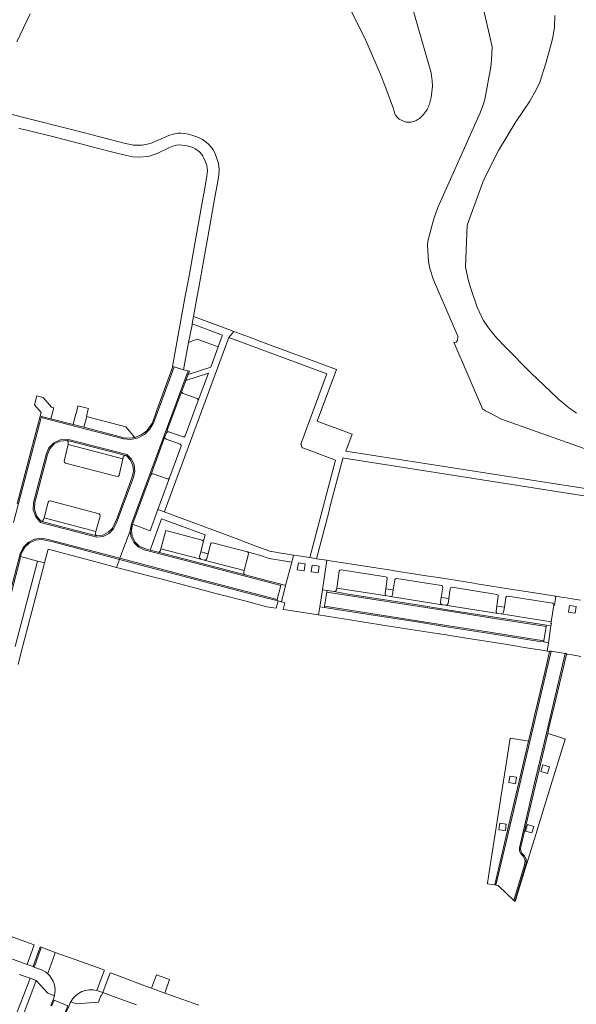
# Model space of a CAD drawing. Header units: metres. Extents: x 166325 to 190320, y 381923 to 404576.
# Tile 132 of 256: x 167243 to 167392, y 387310 to 387574. Entities that reach past the tile are written whole.
import ezdxf

# ---------------------------------------------------------------- set-up
doc = ezdxf.new("R2010")
doc.units = ezdxf.units.M
for name, color, linetype, lineweight in [('B-WE-OG-WATER_BEEK-GV', 8, 'Continuous', 18), ('B-WE-OG-WATER_MEER-GV', 8, 'Continuous', 18), ('B-WE-VH-VERHARDING_ASFALT-GV', 8, 'Continuous', 18), ('B-WE-VH-VERHARDING_BETONSTRAATSTEEN-GV', 8, 'Continuous', 18)]:
    doc.layers.add(name, color=color, linetype=linetype, lineweight=lineweight)

msp = doc.modelspace()

# ---------------------------------------------------------------- linework, layer by layer
at = {"layer": 'B-WE-OG-WATER_BEEK-GV', "flags": 128}
for points in [[(167363.981, 387592.447), (167369.796, 387567.021), (167369.679, 387563.536), (167369.455, 387561.699), (167367.826, 387552.89), (167367.511, 387551.683), (167366.607, 387549.258), (167355.213, 387523.896), (167354.205, 387521.079), (167353.638, 387519.206), (167352.522, 387514.803), (167352.441, 387513.76), (167352.7, 387509.367), (167353.042, 387507.421), (167354.031, 387504.429), (167360.561, 387489.282), (167360.492, 387488.105), (167360.138, 387487.668), (167359.715, 387487.612), (167359.538, 387487.632), (167359.49, 387487.643), (167367.244, 387469.723), (167368.049, 387469.246), (167369.469, 387468.484), (167372.375, 387466.923), (167401.09, 387456.739)], [(167392.549, 387468.543), (167391.509, 387469.291), (167390.479, 387470.053), (167389.817, 387470.559), (167389.165, 387471.078), (167388.524, 387471.61), (167387.893, 387472.154), (167387.273, 387472.711), (167380.24, 387479.429), (167373.279, 387486.383), (167371.062, 387488.761), (167369.084, 387491.131), (167368.176, 387492.395), (167367.53, 387493.467), (167367.175, 387494.124), (167366.836, 387494.789), (167366.514, 387495.463), (167366.208, 387496.144), (167365.918, 387496.832), (167363.899, 387502.631), (167363.377, 387504.461), (167362.648, 387507.805), (167363.13, 387519.083), (167367.32, 387530.659), (167368.28, 387532.827), (167371.511, 387539.213), (167376.166, 387546.902), (167379.915, 387552.471), (167381.699, 387555.509), (167382.633, 387557.552), (167384.35, 387562.91), (167385.639, 387567.463), (167386.13, 387569.508), (167386.562, 387572.339), (167386.7, 387575.477)]]:
    msp.add_lwpolyline(points, dxfattribs=at)
at = {"layer": 'B-WE-OG-WATER_MEER-GV', "flags": 128}
msp.add_lwpolyline([(167332.009, 387576.474), (167335.529, 387569.366), (167339.648, 387559.844), (167340.954, 387556.63), (167343.276, 387550.38), (167343.337, 387550.032), (167343.424, 387549.689), (167343.537, 387549.354), (167343.676, 387549.029), (167343.839, 387548.716), (167343.999, 387548.466), (167344.181, 387548.231), (167344.384, 387548.014), (167344.606, 387547.817), (167344.846, 387547.642), (167345.147, 387547.455), (167345.458, 387547.286), (167345.778, 387547.136), (167346.107, 387547.005), (167346.443, 387546.893), (167346.695, 387546.829), (167346.952, 387546.784), (167347.212, 387546.761), (167347.472, 387546.758), (167347.732, 387546.776), (167348.067, 387546.825), (167348.398, 387546.896), (167348.723, 387546.99), (167349.041, 387547.105), (167349.351, 387547.242), (167349.662, 387547.405), (167349.962, 387547.588), (167350.249, 387547.791), (167350.523, 387548.012), (167350.781, 387548.25), (167351.078, 387548.555), (167351.361, 387548.874), (167351.629, 387549.205), (167351.882, 387549.547), (167352.12, 387549.901), (167352.316, 387550.224), (167352.495, 387550.556), (167352.657, 387550.896), (167352.802, 387551.245), (167352.929, 387551.6), (167353.373, 387553.405), (167353.739, 387556.491), (167353.721, 387557.905), (167353.39, 387560.062), (167345.479, 387587.58)], dxfattribs=at)
at = {"layer": 'B-WE-VH-VERHARDING_ASFALT-GV', "flags": 128}
for points in [[(167241.917, 387568.388), (167245.549, 387575.906)], [(167242.444, 387545.173), (167243.346, 387544.948), (167244.247, 387544.723), (167252.956, 387542.55), (167264.284, 387539.638), (167267.753, 387538.746), (167271.433, 387537.8), (167273.05, 387537.468), (167274.696, 387537.352), (167277.255, 387537.607), (167279.707, 387538.382), (167283.047, 387539.967), (167283.956, 387540.32), (167284.898, 387540.57), (167285.604, 387540.662), (167286.315, 387540.647), (167287.268, 387540.526), (167288.213, 387540.351), (167288.744, 387540.207), (167289.259, 387540.011), (167289.955, 387539.652), (167290.602, 387539.212), (167291.183, 387538.703), (167291.696, 387538.127), (167292.022, 387537.654), (167292.288, 387537.145), (167292.686, 387536.163), (167293.017, 387535.157), (167293.166, 387534.468), (167293.213, 387533.765), (167293.18, 387533.027), (167293.086, 387532.294), (167293.047, 387532.081), (167293.003, 387531.869), (167292.317, 387528.016), (167292.169, 387527.182), (167289.307, 387511.099), (167288.456, 387506.455), (167287.94, 387503.638), (167287.273, 387500), (167283.811, 387481.11), (167283.905, 387481.075), (167284.245, 387480.988), (167286.827, 387480.262), (167288.16, 387487.559), (167289.078, 387492.354), (167289.117, 387492.622), (167289.483, 387494.6), (167290.459, 387500), (167290.885, 387502.358), (167293.598, 387517.376), (167295.229, 387526.603), (167296.067, 387531.342), (167296.29, 387532.65), (167296.371, 387533.975), (167296.308, 387534.964), (167296.104, 387535.933), (167295.652, 387537.334), (167295.109, 387538.702), (167294.77, 387539.358), (167294.348, 387539.964), (167293.638, 387540.751), (167292.839, 387541.447), (167291.871, 387542.112), (167290.837, 387542.669), (167290.095, 387542.982), (167289.33, 387543.234), (167288.147, 387543.537), (167286.949, 387543.776), (167286.094, 387543.858), (167285.237, 387543.81), (167284.014, 387543.585), (167282.82, 387543.234), (167277.864, 387541.057), (167275.638, 387540.62), (167273.369, 387540.622), (167271.144, 387541.064), (167257.363, 387544.601), (167243.15, 387548.228), (167236.561, 387549.933)], [(167290.899, 387309.432), (167281.781, 387312.702), (167278.209, 387313.983), (167276.838, 387314.475), (167268.822, 387317.487), (167267.014, 387318.126), (167265.04, 387312.863), (167268.676, 387311.555), (167274.133, 387309.556)]]:
    msp.add_lwpolyline(points, dxfattribs=at)
msp.add_lwpolyline([(167240.109, 387328.033), (167237.222, 387329.027), (167225.314, 387333.177), (167225.239, 387332.991), (167224.635, 387331.48), (167223.562, 387329.818), (167222.19, 387328.392), (167225.965, 387327.073), (167238.588, 387322.635), (167244.22, 387320.609), (167244.73, 387320.426), (167246.618, 387325.684)], close=True, dxfattribs=at)
at = {"layer": 'B-WE-VH-VERHARDING_BETONSTRAATSTEEN-GV', "flags": 128}
for points in [[(167289.117, 387492.622), (167297.287, 387489.573), (167297.206, 387489.368), (167296.104, 387486.374), (167294.117, 387480.934), (167288.033, 387478.939), (167287.417, 387477.354), (167293.502, 387479.295), (167290.704, 387471.939), (167287.211, 387462.504), (167286.986, 387462.255), (167286.652, 387462.228), (167282.874, 387463.584), (167282.456, 387463.578), (167282.168, 387463.276), (167281.789, 387462.307), (167281.805, 387461.878), (167282.116, 387461.581), (167285.922, 387460.237), (167286.169, 387460.005), (167286.185, 387459.666), (167283.024, 387451.178), (167279.886, 387442.655), (167281.598, 387442.022), (167281.66, 387442.19), (167298.96, 387488.93), (167300.352, 387490.51), (167297.967, 387491.407), (167289.483, 387494.6)], [(167296.104, 387486.374), (167297.206, 387489.368), (167297.287, 387489.573), (167289.117, 387492.622), (167289.078, 387492.354), (167288.16, 387487.559), (167288.775, 387487.807), (167290.477, 387488.461)], [(167273.089, 387438.736), (167273.144, 387438.899), (167277.095, 387449.583), (167277.96, 387451.931), (167281.789, 387462.307), (167282.168, 387463.276), (167282.694, 387464.73), (167286.348, 387474.472), (167287.417, 387477.354), (167288.033, 387478.939), (167288.361, 387479.824), (167288.047, 387479.929), (167282.448, 387465.017), (167272.781, 387438.842), (167272.413, 387437.144), (167272.435, 387436.969)], [(167248.202, 387467.813), (167251.105, 387467.051), (167251.89, 387470.019), (167251.399, 387470.148), (167251.231, 387470.178), (167249.026, 387472.819), (167247.339, 387473.262), (167246.735, 387470.808), (167248.463, 387468.785)], [(167286.348, 387474.472), (167282.694, 387464.73), (167282.168, 387463.276), (167282.456, 387463.578), (167282.874, 387463.584), (167286.652, 387462.228), (167286.986, 387462.255), (167287.211, 387462.504), (167290.704, 387471.939), (167290.694, 387472.276), (167290.459, 387472.518), (167286.684, 387473.823), (167286.391, 387474.083)], [(167257.066, 387465.492), (167259.975, 387464.776), (167260.752, 387467.667), (167260.646, 387467.694), (167261.127, 387469.629), (167261.185, 387469.838), (167258.374, 387470.572), (167258.326, 387470.378), (167258.396, 387470.36), (167257.922, 387468.438), (167257.797, 387468.465)], [(167273.732, 387462.06), (167271.298, 387464.944), (167261.323, 387467.52), (167261.106, 387467.576), (167260.752, 387467.667), (167259.975, 387464.776), (167270.502, 387462.016), (167270.681, 387461.976), (167272.211, 387461.849)], [(167247.032, 387440.706), (167248.309, 387439.192), (167263.458, 387435.21), (167265.187, 387435.47), (167266.749, 387436.258), (167267.985, 387437.495), (167268.773, 387439.056), (167273.303, 387451.292), (167273.694, 387452.97), (167273.505, 387454.682), (167272.758, 387456.235), (167271.539, 387457.452), (167255.478, 387461.59), (167253.585, 387461.451), (167251.871, 387460.636), (167250.568, 387459.256), (167249.852, 387457.498), (167246.441, 387444.556), (167246.381, 387442.576)], [(167283.024, 387451.178), (167286.185, 387459.666), (167286.169, 387460.005), (167285.922, 387460.237), (167282.116, 387461.581), (167281.805, 387461.878), (167281.789, 387462.307), (167277.96, 387451.931), (167278.246, 387452.241), (167278.666, 387452.273), (167282.487, 387450.927), (167282.804, 387450.949)], [(167263.452, 387435.589), (167253.105, 387438.297), (167248.44, 387439.507), (167247.275, 387440.989), (167246.705, 387442.786), (167246.801, 387444.668), (167247.131, 387445.943), (167250.095, 387457.11), (167250.145, 387457.289), (167250.802, 387458.969), (167252.023, 387460.298), (167253.642, 387461.095), (167255.439, 387461.253), (167255.571, 387461.223), (167269.237, 387457.702), (167271.207, 387457.181), (167271.45, 387457.089), (167272.527, 387455.946), (167273.18, 387454.517), (167273.339, 387452.954), (167272.988, 387451.423), (167272.904, 387451.184), (167268.984, 387440.609), (167268.432, 387439.171), (167267.697, 387437.708), (167267.417, 387437.428), (167266.538, 387436.551), (167265.073, 387435.82)], [(167255.713, 387460.126), (167254.706, 387455.707), (167254.734, 387455.357), (167255.019, 387455.151), (167268.899, 387451.553), (167269.236, 387451.603), (167269.437, 387451.877), (167270.469, 387456.301)], [(167271.207, 387457.181), (167269.237, 387457.702), (167255.571, 387461.223), (167255.439, 387461.253), (167255.767, 387460.991), (167255.797, 387460.573), (167255.713, 387460.126), (167270.469, 387456.301), (167270.588, 387456.788), (167270.82, 387457.106)], [(167249.281, 387440.404), (167263.198, 387436.742), (167264.355, 387440.928), (167264.317, 387441.266), (167264.058, 387441.485), (167250.875, 387444.98), (167250.563, 387444.91), (167250.374, 387444.652)], [(167263.452, 387435.589), (167263.126, 387435.847), (167263.073, 387436.259), (167263.198, 387436.742), (167249.281, 387440.404), (167249.143, 387439.955), (167248.887, 387439.582), (167248.44, 387439.507), (167253.105, 387438.297)], [(167292.105, 387433.916), (167291.411, 387431.301), (167293.404, 387430.785), (167294.05, 387433.387), (167294.233, 387433.67), (167294.566, 387433.726), (167303.957, 387431.291), (167307.251, 387430.432), (167309.793, 387429.493), (167315.893, 387428.512), (167316.391, 387430.434), (167313.702, 387430.851), (167313.097, 387430.953), (167310.447, 387431.364), (167310.256, 387431.402), (167309.7, 387431.614), (167302.953, 387434.113), (167302.127, 387434.411), (167300.919, 387434.862), (167299.932, 387435.24), (167281.598, 387442.022), (167279.886, 387442.655), (167277.782, 387436.942), (167273.089, 387438.736), (167272.748, 387437.122), (167272.958, 387435.486), (167273.698, 387434.011), (167274.883, 387432.863), (167276.381, 387432.171), (167276.54, 387432.124), (167277.859, 387431.797), (167280.904, 387440.17), (167292.624, 387435.833)], [(167273.089, 387438.736), (167272.435, 387436.969), (167272.622, 387435.42), (167273.383, 387433.858), (167274.612, 387432.632), (167276.176, 387431.875), (167291.785, 387427.774), (167312.944, 387422.256), (167313.027, 387422.578), (167310.188, 387423.317), (167303.387, 387425.081), (167291.685, 387428.141), (167279.959, 387431.245), (167277.859, 387431.797), (167276.54, 387432.124), (167276.381, 387432.171), (167274.883, 387432.863), (167273.698, 387434.011), (167272.958, 387435.486), (167272.748, 387437.122)], [(167312.944, 387422.256), (167291.785, 387427.774), (167276.176, 387431.875), (167274.612, 387432.632), (167273.383, 387433.858), (167272.622, 387435.42), (167272.435, 387436.969), (167269.693, 387429.568), (167290.648, 387424.065), (167311.945, 387418.499)], [(167291.411, 387431.301), (167292.105, 387433.916), (167292.072, 387434.231), (167291.846, 387434.454), (167282.01, 387437.067), (167280.719, 387432.131), (167291.456, 387429.325), (167291.133, 387429.598), (167291.066, 387430.016)], [(167242.951, 387430.013), (167247.533, 387428.812), (167249.409, 387428.326), (167250.38, 387431.985), (167260.515, 387429.33), (167264.151, 387428.345), (167268.788, 387427.123), (167269.578, 387429.255), (167251.985, 387433.876), (167250.416, 387434.276), (167248.713, 387434.638), (167246.982, 387434.454), (167245.394, 387433.742), (167244.105, 387432.572), (167243.243, 387431.06)], [(167292.378, 387429.094), (167303.111, 387426.254), (167304.279, 387430.795), (167304.21, 387431.103), (167303.957, 387431.291), (167294.566, 387433.726), (167294.233, 387433.67), (167294.05, 387433.387), (167293.404, 387430.785), (167293.068, 387429.495), (167292.806, 387429.152)], [(167279.959, 387431.245), (167291.685, 387428.141), (167303.387, 387425.081), (167303.057, 387425.351), (167303.007, 387425.775), (167303.111, 387426.254), (167292.378, 387429.094), (167291.456, 387429.325), (167280.719, 387432.131), (167280.607, 387431.658), (167280.37, 387431.314)], [(167314.248, 387422.267), (167313.108, 387417.871), (167314.076, 387417.611), (167313.621, 387415.813), (167314.32, 387415.699), (167322.991, 387414.347), (167323.129, 387414.333), (167323.458, 387416.505), (167324.156, 387421.099), (167325.366, 387429.058), (167322.591, 387429.458), (167320.797, 387429.759), (167317.733, 387430.231), (167316.391, 387430.434), (167315.893, 387428.512)], [(167312.283, 387418.096), (167311.87, 387418.208), (167309.237, 387418.838), (167290.363, 387423.786), (167275.309, 387427.75), (167269.578, 387429.255), (167268.788, 387427.123), (167272.262, 387426.208), (167279.518, 387424.312), (167280.649, 387424.021), (167284.333, 387423.062), (167295.819, 387420.055), (167303.666, 387418.002), (167309.194, 387416.538), (167311.756, 387416.119)], [(167269.693, 387429.568), (167269.578, 387429.255), (167275.309, 387427.75), (167290.363, 387423.786), (167309.237, 387418.838), (167311.87, 387418.208), (167311.945, 387418.499), (167290.648, 387424.065)], [(167317.689, 387428.35), (167319.55, 387428.058), (167319.258, 387426.197), (167317.397, 387426.489)], [(167323.005, 387425.634), (167321.149, 387425.892), (167321.407, 387427.748), (167323.263, 387427.49)], [(167343.188, 387421.072), (167343.604, 387423.752), (167343.795, 387424.047), (167344.137, 387424.123), (167356.153, 387422.232), (167356.456, 387422.061), (167356.544, 387421.724), (167356.108, 387419.054), (167358.166, 387418.754), (167358.556, 387421.389), (167358.721, 387421.693), (167359.057, 387421.777), (167371.111, 387419.853), (167371.402, 387419.68), (167371.481, 387419.351), (167371.064, 387416.694), (167373.098, 387416.443), (167373.526, 387419.058), (167373.723, 387419.318), (167374.04, 387419.392), (167386.044, 387417.493), (167386.346, 387417.325), (167386.442, 387416.993), (167386.55, 387416.976), (167386.915, 387419.382), (167386.62, 387419.432), (167385.831, 387419.556), (167377.177, 387420.93), (167375.874, 387421.128), (167365.672, 387422.74), (167364.856, 387422.871), (167355.955, 387424.274), (167355.35, 387424.372), (167352.71, 387424.784), (167352.084, 387424.883), (167344.656, 387426.044), (167344.048, 387426.139), (167341.444, 387426.546), (167340.827, 387426.63), (167332.079, 387428.004), (167330.886, 387428.199), (167325.673, 387429.014), (167325.366, 387429.058), (167324.156, 387421.099), (167325.401, 387420.923), (167327.301, 387420.613), (167327.72, 387420.72), (167327.949, 387421.087), (167328.004, 387421.506), (167328.666, 387426.068), (167328.845, 387426.381), (167329.194, 387426.474), (167341.216, 387424.576), (167341.531, 387424.397), (167341.614, 387424.044), (167341.19, 387421.39)], [(167341.19, 387421.39), (167341.614, 387424.044), (167341.531, 387424.397), (167341.216, 387424.576), (167329.194, 387426.474), (167328.845, 387426.381), (167328.666, 387426.068), (167328.004, 387421.506), (167341.447, 387419.443), (167341.1, 387419.661), (167341.019, 387420.063)], [(167314.248, 387422.267), (167313.027, 387422.578), (167312.944, 387422.256), (167311.945, 387418.499), (167311.87, 387418.208), (167312.283, 387418.096), (167313.108, 387417.871)], [(167343.188, 387421.072), (167343.008, 387419.751), (167342.812, 387419.408), (167342.43, 387419.309), (167356.357, 387417.089), (167356.005, 387417.321), (167355.915, 387417.733), (167356.108, 387419.054), (167356.544, 387421.724), (167356.456, 387422.061), (167356.153, 387422.232), (167344.137, 387424.123), (167343.795, 387424.047), (167343.604, 387423.752)], [(167324.156, 387421.099), (167323.458, 387416.505), (167324.701, 387416.331), (167324.751, 387416.668), (167325.339, 387420.506), (167325.401, 387420.923)], [(167324.751, 387416.668), (167358.207, 387411.42), (167369.752, 387409.614), (167383.754, 387407.387), (167384.371, 387411.23), (167370.408, 387413.428), (167357.694, 387415.417), (167325.339, 387420.506)], [(167384.421, 387411.562), (167383.322, 387411.739), (167370.429, 387413.767), (167357.817, 387415.751), (167350.293, 387416.932), (167331.046, 387419.952), (167327.301, 387420.613), (167325.401, 387420.923), (167325.339, 387420.506), (167357.694, 387415.417), (167370.408, 387413.428), (167384.371, 387411.23)], [(167342.43, 387419.309), (167341.447, 387419.443), (167328.004, 387421.506), (167327.949, 387421.087), (167327.72, 387420.72), (167327.301, 387420.613), (167331.046, 387419.952), (167350.293, 387416.932), (167357.817, 387415.751), (167370.429, 387413.767), (167383.322, 387411.739), (167384.421, 387411.562), (167385.643, 387411.39), (167385.752, 387412.02), (167385.645, 387412.049), (167385.694, 387412.463), (167372.25, 387414.6), (167371.315, 387414.718), (167357.311, 387416.931), (167356.357, 387417.089)], [(167371.064, 387416.694), (167371.481, 387419.351), (167371.402, 387419.68), (167371.111, 387419.853), (167359.057, 387421.777), (167358.721, 387421.693), (167358.556, 387421.389), (167358.166, 387418.754), (167357.944, 387417.42), (167357.731, 387417.042), (167357.311, 387416.931), (167371.315, 387414.718), (167370.953, 387414.949), (167370.867, 387415.37)], [(167386.442, 387416.993), (167386.346, 387417.325), (167386.044, 387417.493), (167374.04, 387419.392), (167373.723, 387419.318), (167373.526, 387419.058), (167373.098, 387416.443), (167372.891, 387415.083), (167372.671, 387414.708), (167372.25, 387414.6), (167385.694, 387412.463)], [(167324.751, 387416.668), (167324.701, 387416.331), (167330.252, 387415.486), (167349.562, 387412.456), (167358.115, 387411.092), (167369.698, 387409.287), (167382.598, 387407.232), (167383.726, 387407.089), (167383.754, 387407.387), (167369.752, 387409.614), (167358.207, 387411.42)], [(167390.635, 387416.913), (167392.455, 387416.631), (167392.173, 387414.811), (167390.353, 387415.093)], [(167384.622, 387404.621), (167384.976, 387406.889), (167383.726, 387407.089), (167382.598, 387407.232), (167369.698, 387409.287), (167358.115, 387411.092), (167349.562, 387412.456), (167330.252, 387415.486), (167324.701, 387416.331), (167323.458, 387416.505), (167323.129, 387414.333), (167334.28, 387412.58), (167342.079, 387411.367), (167353.789, 387409.527), (167357.496, 387408.957), (167357.854, 387408.909), (167361.711, 387408.28), (167373.358, 387406.442), (167376.436, 387405.938), (167378.472, 387405.601), (167383.787, 387404.754)], [(167383.754, 387407.387), (167383.726, 387407.089), (167384.976, 387406.889), (167385.643, 387411.39), (167384.421, 387411.562), (167384.371, 387411.23)], [(167385.658, 387404.584), (167385.295, 387404.644), (167385.263, 387404.499), (167384.326, 387400.492), (167381.636, 387389.092), (167381.402, 387388.099), (167380.642, 387384.877), (167379.596, 387380.402), (167376.996, 387369.333), (167373.144, 387352.971), (167370.513, 387341.759), (167370.851, 387341.729), (167375.533, 387361.59), (167379.935, 387380.341)], [(167385.658, 387404.584), (167379.935, 387380.341), (167375.533, 387361.59), (167370.851, 387341.729), (167371.427, 387341.621), (167371.573, 387341.466), (167375.611, 387337.63), (167378.564, 387347.179), (167378.675, 387348.335), (167378.211, 387349.399), (167377.652, 387350.03), (167377.179, 387350.804), (167377.138, 387351.711), (167381.074, 387368.411), (167384.442, 387382.553), (167389.483, 387403.98)], [(167386.164, 387388.333), (167388.834, 387399.596), (167389.81, 387403.82), (167389.84, 387403.947), (167389.483, 387403.98), (167384.442, 387382.553), (167381.074, 387368.411), (167377.138, 387351.711), (167377.179, 387350.804), (167377.652, 387350.03), (167378.211, 387349.399), (167378.675, 387348.335), (167378.564, 387347.179), (167375.611, 387337.63), (167375.918, 387337.412), (167379.008, 387347.491), (167378.971, 387348.606), (167378.484, 387349.61), (167377.916, 387350.241), (167377.514, 387350.874), (167377.457, 387351.621), (167377.543, 387352.014), (167381.464, 387368.61), (167384.782, 387382.481), (167385.105, 387383.865), (167385.913, 387387.274)], [(167389.405, 387381.077), (167385.696, 387382.204), (167384.782, 387382.481), (167381.464, 387368.61), (167377.543, 387352.014), (167377.457, 387351.621), (167377.514, 387350.874), (167377.916, 387350.241), (167378.484, 387349.61), (167378.971, 387348.606), (167379.008, 387347.491), (167375.918, 387337.412), (167376.018, 387337.341), (167377.191, 387341.171), (167380.294, 387351.313), (167381.527, 387355.33), (167383.478, 387361.5), (167385.259, 387367.315), (167389.439, 387380.976)], [(167374.632, 387381.216), (167373.651, 387374.903), (167373.109, 387371.461), (167372.146, 387365.233), (167371.624, 387361.823), (167370.644, 387355.521), (167370.099, 387352.106), (167369.136, 387345.846), (167368.589, 387342.222), (167368.559, 387342.083), (167370.513, 387341.759), (167373.144, 387352.971), (167376.996, 387369.333), (167379.596, 387380.402), (167378.597, 387380.566)], [(167383.422, 387374.049), (167385.209, 387373.506), (167384.666, 387371.719), (167382.879, 387372.262)], [(167376.088, 387368.983), (167374.321, 387369.278), (167374.616, 387371.045), (167376.383, 387370.75)], [(167373.373, 387356.361), (167371.611, 387356.619), (167371.869, 387358.381), (167373.631, 387358.123)], [(167380.538, 387355.758), (167378.802, 387356.249), (167379.293, 387357.985), (167381.029, 387357.494)], [(167248.506, 387325.003), (167248.232, 387325.102), (167246.31, 387319.814), (167246.607, 387319.701), (167246.667, 387319.867), (167248.384, 387324.66)], [(167228.075, 387255.82), (167228.194, 387256.101), (167224.577, 387257.513), (167227.483, 387264.977), (167234.186, 387282.42), (167238.532, 387280.641), (167238.72, 387280.564), (167239.444, 387282.251), (167237.236, 387283.145), (167234.876, 387284.1), (167238.79, 387294.161), (167241.944, 387302.183), (167247.177, 387316.1), (167245.554, 387316.669), (167245.061, 387315.456), (167225.464, 387265.388), (167221.77, 387255.945), (167221.852, 387255.893), (167221.305, 387254.506), (167223.026, 387253.853), (167223.584, 387255.265), (167226.719, 387254.036), (167227.142, 387254.354), (167227.638, 387254.976)], [(167281.781, 387312.702), (167283.051, 387316.319), (167279.494, 387317.589), (167278.209, 387313.983)]]:
    msp.add_lwpolyline(points, close=True, dxfattribs=at)
for points in [[(167399.532, 387447.577), (167330.466, 387458.398), (167332.144, 387462.958), (167328.55, 387464.286), (167326.315, 387465.112), (167322.731, 387466.436), (167327.918, 387480.345), (167318.221, 387483.921), (167316.77, 387484.456), (167306.801, 387488.132), (167306.413, 387488.275), (167304.527, 387488.971), (167300.352, 387490.51), (167298.96, 387488.93), (167325.38, 387479.189), (167318.374, 387460.234), (167318.406, 387460.129), (167318.725, 387459.26), (167318.865, 387459.226), (167327.23, 387456.129), (167327.633, 387455.98), (167324.889, 387445.456), (167324.6, 387444.344), (167320.797, 387429.759), (167322.591, 387429.458), (167325.946, 387442.324), (167326.195, 387443.308), (167329.354, 387455.433), (167329.765, 387456.54), (167329.996, 387456.504), (167397.95, 387445.843)], [(167237.844, 387411.59), (167242.797, 387430.788), (167243.63, 387432.498), (167244.965, 387433.851), (167246.664, 387434.708), (167248.546, 387434.977), (167250.416, 387434.63), (167269.693, 387429.568), (167272.435, 387436.969), (167272.413, 387437.144), (167272.781, 387438.842), (167282.448, 387465.017), (167288.047, 387479.929), (167287.213, 387480.157), (167286.827, 387480.262), (167284.245, 387480.988), (167279.965, 387469.295), (167278.754, 387465.987), (167277.749, 387464.265), (167276.311, 387462.882), (167274.551, 387461.945), (167272.602, 387461.524), (167270.612, 387461.651), (167248.449, 387467.389), (167241.063, 387439.227)], [(167241.063, 387439.227), (167248.449, 387467.389), (167270.612, 387461.651), (167272.602, 387461.524), (167274.551, 387461.945), (167276.311, 387462.882), (167277.749, 387464.265), (167278.754, 387465.987), (167279.965, 387469.295), (167284.245, 387480.988), (167283.905, 387481.075), (167279.633, 387469.387), (167279.326, 387468.546), (167278.488, 387466.255), (167278.426, 387466.089), (167278.241, 387465.694), (167278.036, 387465.309), (167276.905, 387463.859), (167275.437, 387462.751), (167273.732, 387462.06), (167272.211, 387461.849), (167270.681, 387461.976), (167270.502, 387462.016), (167259.975, 387464.776), (167257.066, 387465.492), (167251.105, 387467.051), (167248.202, 387467.813), (167245.802, 387458.619), (167242.017, 387444.244)], [(167238.434, 387412.506), (167242.744, 387429.097), (167242.951, 387430.013), (167243.243, 387431.06), (167244.105, 387432.572), (167245.394, 387433.742), (167246.982, 387434.454), (167248.713, 387434.638), (167250.416, 387434.276), (167251.985, 387433.876), (167269.578, 387429.255), (167269.693, 387429.568), (167250.416, 387434.63), (167248.546, 387434.977), (167246.664, 387434.708), (167244.965, 387433.851), (167243.63, 387432.498), (167242.797, 387430.788), (167237.844, 387411.59)], [(167242.27, 387401.023), (167243.015, 387404.002), (167247.948, 387422.793), (167248.236, 387423.907), (167249.409, 387428.326), (167247.533, 387428.812), (167241.499, 387405.868)], [(167393.606, 387418.336), (167390.827, 387418.769), (167389.781, 387418.928), (167388.961, 387419.067), (167386.915, 387419.382), (167386.55, 387416.976), (167386.442, 387416.993), (167385.694, 387412.463), (167385.645, 387412.049), (167385.752, 387412.02), (167385.643, 387411.39), (167384.976, 387406.889), (167384.622, 387404.621), (167385.132, 387404.534), (167385.263, 387404.499), (167385.295, 387404.644), (167385.658, 387404.584), (167389.483, 387403.98), (167389.84, 387403.947), (167389.81, 387403.82), (167391.315, 387403.575), (167393.671, 387403.192)], [(167252.291, 387323.64), (167248.506, 387325.003), (167248.384, 387324.66), (167246.667, 387319.867), (167246.607, 387319.701), (167247.807, 387319.246)], [(167247.807, 387319.246), (167246.607, 387319.701), (167246.31, 387319.814), (167244.73, 387320.426), (167244.22, 387320.609), (167238.588, 387322.635)], [(167250.25, 387317.902), (167250.371, 387318.24), (167252.165, 387323.284), (167252.291, 387323.64)], [(167265.441, 387318.726), (167265.5, 387318.883), (167263.618, 387319.561), (167252.291, 387323.64), (167252.165, 387323.284), (167250.371, 387318.24), (167250.25, 387317.902)], [(167263.461, 387313.434), (167265.441, 387318.726)], [(167242.547, 387317.734), (167245.554, 387316.669), (167247.177, 387316.1), (167250.274, 387312.668), (167251.89, 387312.056), (167252.059, 387311.992)], [(167264.58, 387312.072), (167264.679, 387312.035), (167265.04, 387312.863), (167263.461, 387313.434)], [(167251.691, 387310.933), (167251.056, 387309.384), (167251.33, 387309.268), (167251.37, 387309.361), (167251.982, 387310.807), (167255.677, 387309.239), (167255.04, 387307.757), (167255.015, 387307.699), (167255.221, 387307.612), (167255.895, 387309.136), (167256.189, 387309.828)], [(167256.441, 387310.353), (167257.942, 387309.816), (167263.942, 387310.301), (167264.58, 387312.072)]]:
    msp.add_lwpolyline(points, dxfattribs=at)
at = {"layer": 'B-WE-VH-VERHARDING_BETONSTRAATSTEEN-GV'}
for points in [[(167250.25, 387317.902, 0.1170102), (167247.807, 387319.246)], [(167250.25, 387317.902, -0.275605), (167252.059, 387311.992)], [(167256.441, 387310.353, -0.3443652), (167263.461, 387313.434)], [(167252.059, 387311.992, -0.0471046), (167251.691, 387310.933)], [(167256.189, 387309.828, -0.0222924), (167256.441, 387310.353)]]:
    msp.add_lwpolyline(points, format="xyb", dxfattribs=at)

doc.saveas('drawing.dxf')
